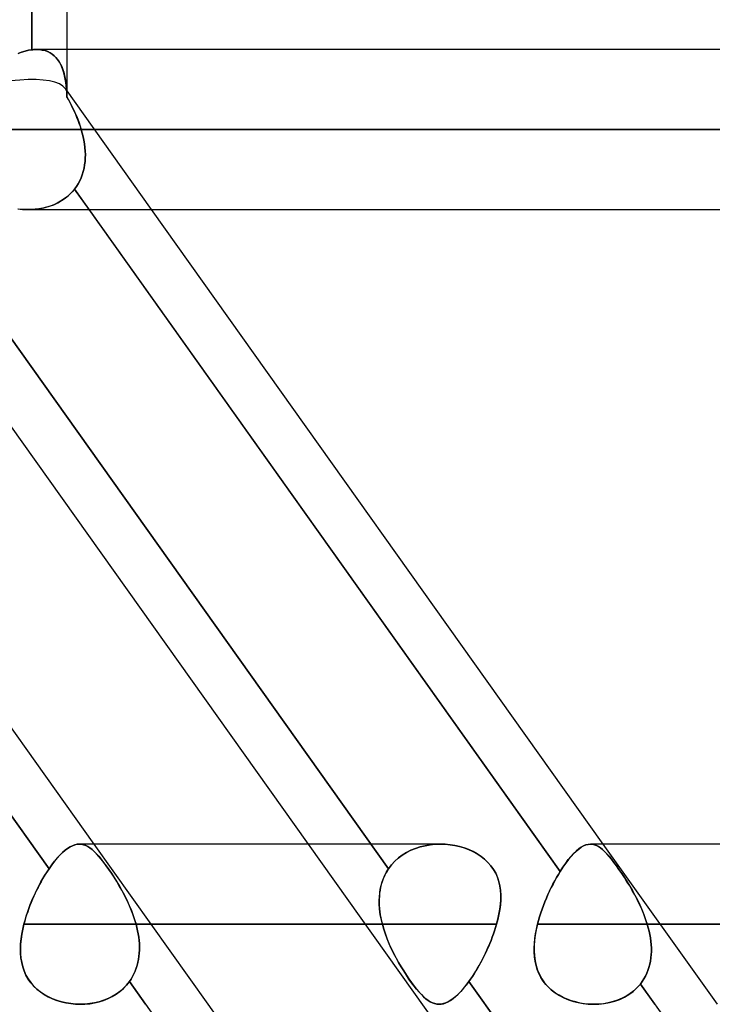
# Model space of a CAD drawing. Header units: millimetres. Extents: x -270 to 270, y -120 to 100.
# Tile 6 of 74: x -153 to -144, y -39 to -27. Entities that reach past the tile are written whole.
import ezdxf

# ---------------------------------------------------------------- set-up
doc = ezdxf.new("R2010")
doc.units = ezdxf.units.MM
doc.layers.add('MAIN-1', color=7, linetype='Continuous')
doc.layers.add('MAIN-2', color=7, linetype='Continuous')

msp = doc.modelspace()

# ---------------------------------------------------------------- linework, layer by layer
at = {"layer": 'MAIN-1'}
for p, q in [((-152.456, -27.485), (-152.456, -19.493)), ((-152.013, -27.481), (-152.013, -19.496)), ((-152.587, -27.515), (-152.542, -27.501)), ((-152.542, -27.501), (-152.498, -27.491)), ((-152.498, -27.491), (-152.456, -27.485)), ((-152.456, -27.485), (-152.446, -27.484)), ((-152.446, -27.484), (-152.437, -27.483)), ((-152.437, -27.483), (-152.427, -27.482)), ((-152.427, -27.482), (-152.418, -27.482)), ((-152.418, -27.482), (-152.408, -27.481)), ((-152.408, -27.481), (-152.399, -27.481)), ((152.399, -27.481), (-152.399, -27.481)), ((-152.632, -27.531), (-152.587, -27.515)), ((-153.345, -28.489), (153.345, -28.489)), ((-140.507, -49.366), (-154.755, -29.366)), ((-152.241, -37.79), (-158.15, -29.496)), ((-151.674, -37.481), (-157.363, -29.496)), ((-152.569, -29.494), (-152.621, -29.489)), ((-152.517, -29.496), (-152.569, -29.494)), ((-152.508, -29.496), (152.508, -29.496)), ((-145.806, -37.823), (-151.738, -29.496)), ((-145.263, -37.481), (-150.951, -29.496)), ((-152.039, -37.558), (-152.007, -37.534)), ((-152.007, -37.534), (-151.976, -37.515)), ((-151.976, -37.515), (-151.946, -37.5)), ((-151.946, -37.5), (-151.916, -37.489)), ((-151.916, -37.489), (-151.887, -37.483)), ((-151.887, -37.483), (-151.859, -37.481)), ((-148.974, -37.481), (-151.86, -37.481)), ((-147.316, -37.481), (-147.316, -37.481)), ((-147.316, -37.481), (-147.316, -37.481)), ((-147.316, -37.481), (-147.315, -37.481)), ((-147.315, -37.481), (-147.315, -37.481)), ((-147.315, -37.481), (-147.315, -37.481)), ((-147.315, -37.481), (-147.315, -37.481)), ((-145.573, -37.542), (-145.542, -37.52)), ((-145.542, -37.52), (-145.512, -37.503)), ((-145.512, -37.503), (-145.483, -37.491)), ((-145.483, -37.491), (-145.454, -37.484)), ((-145.454, -37.484), (-145.427, -37.481)), ((145.425, -37.481), (-145.425, -37.481)), ((-152.173, -37.697), (-152.139, -37.656)), ((-152.139, -37.656), (-152.105, -37.619)), ((-152.105, -37.619), (-152.072, -37.586)), ((-152.072, -37.586), (-152.039, -37.558)), ((-145.704, -37.676), (-145.67, -37.636)), ((-145.67, -37.636), (-145.637, -37.6)), ((-145.637, -37.6), (-145.605, -37.568)), ((-145.605, -37.568), (-145.573, -37.542)), ((-152.241, -37.79), (-152.207, -37.741)), ((-152.207, -37.741), (-152.173, -37.697)), ((-145.806, -37.823), (-145.771, -37.77)), ((-145.771, -37.77), (-145.737, -37.721)), ((-145.737, -37.721), (-145.704, -37.676)), ((-152.343, -37.956), (-152.318, -37.912)), ((-152.318, -37.912), (-152.293, -37.87)), ((-152.293, -37.87), (-152.267, -37.829)), ((-152.267, -37.829), (-152.241, -37.79)), ((-145.874, -37.942), (-145.852, -37.901)), ((-145.852, -37.901), (-145.829, -37.862)), ((-145.829, -37.862), (-145.806, -37.823)), ((-152.391, -38.047), (-152.367, -38.001)), ((-152.367, -38.001), (-152.343, -37.956)), ((-145.939, -38.071), (-145.918, -38.027)), ((-145.918, -38.027), (-145.897, -37.984)), ((-145.897, -37.984), (-145.874, -37.942)), ((-152.457, -38.191), (-152.436, -38.143)), ((-152.436, -38.143), (-152.414, -38.094)), ((-152.414, -38.094), (-152.391, -38.047)), ((-145.98, -38.161), (-145.96, -38.116)), ((-145.96, -38.116), (-145.939, -38.071)), ((-152.496, -38.29), (-152.477, -38.24)), ((-152.477, -38.24), (-152.457, -38.191)), ((-146.034, -38.301), (-146.017, -38.254)), ((-146.017, -38.254), (-145.999, -38.207)), ((-145.999, -38.207), (-145.98, -38.161)), ((-152.544, -38.439), (-152.529, -38.389)), ((-152.529, -38.389), (-152.513, -38.339)), ((-152.513, -38.339), (-152.496, -38.29)), ((-146.078, -38.442), (-146.065, -38.395)), ((-146.065, -38.395), (-146.05, -38.347)), ((-146.05, -38.347), (-146.034, -38.301)), ((-152.572, -38.551), (-152.558, -38.489)), ((-152.558, -38.489), (-152.544, -38.439)), ((-152.558, -38.489), (-148.256, -38.489)), ((-146.105, -38.549), (-146.091, -38.489)), ((-146.091, -38.489), (-146.078, -38.442)), ((-146.091, -38.489), (146.091, -38.489)), ((-152.593, -38.674), (-152.584, -38.612)), ((-152.584, -38.612), (-152.572, -38.551)), ((-146.125, -38.667), (-146.116, -38.608)), ((-146.116, -38.608), (-146.105, -38.549)), ((-152.601, -38.795), (-152.599, -38.735)), ((-152.599, -38.735), (-152.593, -38.674)), ((-146.134, -38.784), (-146.131, -38.726)), ((-146.131, -38.726), (-146.125, -38.667)), ((-152.6, -38.854), (-152.601, -38.795)), ((-152.595, -38.912), (-152.6, -38.854)), ((-146.133, -38.842), (-146.134, -38.784)), ((-146.129, -38.898), (-146.133, -38.842)), ((-146.122, -38.953), (-146.129, -38.898)), ((-152.586, -38.969), (-152.595, -38.912)), ((-152.573, -39.024), (-152.586, -38.969)), ((-152.555, -39.077), (-152.573, -39.024)), ((-146.11, -39.007), (-146.122, -38.953)), ((-146.094, -39.059), (-146.11, -39.007)), ((-152.532, -39.129), (-152.555, -39.077)), ((-152.504, -39.178), (-152.532, -39.129)), ((-146.074, -39.109), (-146.094, -39.059)), ((-146.049, -39.157), (-146.074, -39.109)), ((-152.471, -39.224), (-152.504, -39.178)), ((-152.435, -39.267), (-152.471, -39.224)), ((-152.394, -39.306), (-152.435, -39.267)), ((-146.02, -39.203), (-146.049, -39.157)), ((-145.986, -39.245), (-146.02, -39.203)), ((-145.949, -39.284), (-145.986, -39.245)), ((-152.349, -39.342), (-152.394, -39.306)), ((-152.301, -39.374), (-152.349, -39.342)), ((-152.25, -39.403), (-152.301, -39.374)), ((-145.909, -39.321), (-145.949, -39.284)), ((-145.865, -39.354), (-145.909, -39.321)), ((-145.818, -39.383), (-145.865, -39.354)), ((-145.768, -39.41), (-145.818, -39.383)), ((-152.196, -39.428), (-152.25, -39.403)), ((-152.141, -39.449), (-152.196, -39.428)), ((-152.084, -39.466), (-152.141, -39.449)), ((-152.026, -39.479), (-152.084, -39.466)), ((-151.968, -39.488), (-152.026, -39.479)), ((-151.908, -39.494), (-151.968, -39.488)), ((-151.849, -39.496), (-151.908, -39.494)), ((-144.712, -47.253), (-150.239, -39.496)), ((-145.717, -39.432), (-145.768, -39.41)), ((-145.664, -39.452), (-145.717, -39.432)), ((-145.61, -39.467), (-145.664, -39.452)), ((-145.555, -39.48), (-145.61, -39.467)), ((-145.499, -39.489), (-145.555, -39.48)), ((-145.443, -39.494), (-145.499, -39.489)), ((-145.386, -39.496), (-145.443, -39.494))]:
    msp.add_line(p, q, dxfattribs=at)
at = {"layer": 'MAIN-2'}
for p, q in [((-152.456, -19.493), (-152.456, -27.485)), ((-152.542, -27.501), (-152.587, -27.515)), ((-152.498, -27.491), (-152.542, -27.501)), ((-152.456, -27.485), (-152.498, -27.491)), ((-152.446, -27.484), (-152.456, -27.485)), ((-152.436, -27.483), (-152.446, -27.484)), ((-152.427, -27.482), (-152.436, -27.483)), ((-152.418, -27.482), (-152.427, -27.482)), ((-152.408, -27.481), (-152.418, -27.482)), ((-152.399, -27.481), (-152.408, -27.481)), ((-152.361, -27.483), (-152.399, -27.481)), ((-152.399, -27.481), (-152.362, -27.483)), ((-152.362, -27.483), (-152.326, -27.488)), ((-152.325, -27.488), (-152.361, -27.483)), ((-152.326, -27.488), (-152.292, -27.496)), ((-152.29, -27.496), (-152.325, -27.488)), ((-152.292, -27.496), (-152.26, -27.507)), ((-152.258, -27.508), (-152.29, -27.496)), ((-152.013, -28.044), (-152.013, -27.481)), ((-152.587, -27.515), (-152.632, -27.531)), ((-152.26, -27.507), (-152.23, -27.521)), ((-152.228, -27.523), (-152.258, -27.508)), ((-152.23, -27.521), (-152.203, -27.539)), ((-152.2, -27.541), (-152.228, -27.523)), ((-152.203, -27.539), (-152.177, -27.559)), ((-152.175, -27.561), (-152.2, -27.541)), ((-152.177, -27.559), (-152.154, -27.581)), ((-152.151, -27.585), (-152.175, -27.561)), ((-152.154, -27.581), (-152.133, -27.607)), ((-152.13, -27.611), (-152.151, -27.585)), ((-152.133, -27.607), (-152.114, -27.635)), ((-152.111, -27.639), (-152.13, -27.611)), ((-152.114, -27.635), (-152.097, -27.665)), ((-152.094, -27.67), (-152.111, -27.639)), ((-152.097, -27.665), (-152.082, -27.697)), ((-152.079, -27.703), (-152.094, -27.67)), ((-152.082, -27.697), (-152.069, -27.732)), ((-152.066, -27.738), (-152.079, -27.703)), ((-152.069, -27.732), (-152.057, -27.768)), ((-152.055, -27.775), (-152.066, -27.738)), ((-152.057, -27.768), (-152.047, -27.807)), ((-152.046, -27.814), (-152.055, -27.775)), ((-152.047, -27.807), (-152.039, -27.847)), ((-152.038, -27.854), (-152.046, -27.814)), ((-152.039, -27.847), (-152.032, -27.889)), ((-152.032, -27.895), (-152.038, -27.854)), ((-150.951, -29.496), (-152.035, -27.974)), ((-152.032, -27.889), (-152.027, -27.933)), ((-152.026, -27.938), (-152.032, -27.895)), ((-152.027, -27.933), (-152.023, -27.979)), ((-152.022, -27.982), (-152.026, -27.938)), ((-152.023, -27.979), (-152.019, -28.027)), ((-152.019, -28.028), (-152.022, -27.982)), ((-152.019, -28.027), (-152.017, -28.076)), ((-152.017, -28.076), (-152.019, -28.028)), ((-151.997, -28.112), (-152.017, -28.076)), ((-152.017, -28.076), (-151.995, -28.115)), ((-151.977, -28.148), (-151.997, -28.112)), ((-151.995, -28.115), (-151.974, -28.154)), ((-151.958, -28.185), (-151.977, -28.148)), ((-151.974, -28.154), (-151.954, -28.194)), ((-151.94, -28.222), (-151.958, -28.185)), ((-151.954, -28.194), (-151.934, -28.235)), ((-151.923, -28.26), (-151.94, -28.222)), ((-151.934, -28.235), (-151.915, -28.276)), ((-151.906, -28.298), (-151.923, -28.26)), ((-151.915, -28.276), (-151.897, -28.318)), ((-151.89, -28.336), (-151.906, -28.298)), ((-151.897, -28.318), (-151.88, -28.36)), ((-151.875, -28.374), (-151.89, -28.336)), ((-151.88, -28.36), (-151.864, -28.403)), ((153.345, -28.489), (-153.345, -28.489)), ((-151.861, -28.412), (-151.875, -28.374)), ((-151.864, -28.403), (-151.849, -28.446)), ((-151.847, -28.45), (-151.861, -28.412)), ((-151.849, -28.446), (-151.835, -28.489)), ((-151.835, -28.489), (-151.847, -28.45)), ((-151.835, -28.489), (-151.823, -28.534)), ((151.835, -28.489), (-151.835, -28.489)), ((-151.835, -28.489), (151.835, -28.489)), ((-151.823, -28.534), (-151.835, -28.489)), ((-151.823, -28.534), (-151.812, -28.579)), ((-151.812, -28.579), (-151.823, -28.534)), ((-151.812, -28.579), (-151.802, -28.624)), ((-151.802, -28.624), (-151.812, -28.579)), ((-151.802, -28.624), (-151.795, -28.669)), ((-151.795, -28.67), (-151.802, -28.624)), ((-151.795, -28.669), (-151.789, -28.714)), ((-151.789, -28.714), (-151.795, -28.67)), ((-151.789, -28.714), (-151.786, -28.759)), ((-151.786, -28.759), (-151.789, -28.714)), ((-151.785, -28.848), (-151.788, -28.891)), ((-151.788, -28.891), (-151.785, -28.848)), ((-151.786, -28.759), (-151.784, -28.804)), ((-151.784, -28.804), (-151.786, -28.759)), ((-151.784, -28.804), (-151.785, -28.848)), ((-151.785, -28.848), (-151.784, -28.804)), ((-151.801, -28.976), (-151.811, -29.017)), ((-151.811, -29.017), (-151.801, -28.976)), ((-151.793, -28.934), (-151.801, -28.976)), ((-151.801, -28.976), (-151.793, -28.934)), ((-151.788, -28.891), (-151.793, -28.934)), ((-151.793, -28.934), (-151.788, -28.891)), ((-151.838, -29.096), (-151.855, -29.134)), ((-151.855, -29.134), (-151.838, -29.096)), ((-151.823, -29.057), (-151.838, -29.096)), ((-151.838, -29.096), (-151.823, -29.057)), ((-151.811, -29.017), (-151.823, -29.057)), ((-151.823, -29.057), (-151.811, -29.017)), ((-158.355, -29.209), (-152.241, -37.79)), ((-147.967, -37.79), (-154.08, -29.209)), ((-154.08, -29.209), (-147.967, -37.79)), ((-151.957, -29.28), (-151.922, -29.239)), ((-151.922, -29.239), (-151.952, -29.274)), ((-151.897, -29.205), (-151.922, -29.239)), ((-151.922, -29.239), (-151.897, -29.206)), ((-151.922, -29.239), (-145.806, -37.823)), ((-151.738, -29.496), (-151.922, -29.239)), ((-151.875, -29.171), (-151.897, -29.205)), ((-151.897, -29.206), (-151.875, -29.171)), ((-151.855, -29.134), (-151.875, -29.171)), ((-151.875, -29.171), (-151.855, -29.134)), ((-152.084, -29.383), (-152.039, -29.352)), ((-152.02, -29.338), (-152.058, -29.366)), ((-152.039, -29.352), (-151.996, -29.317)), ((-151.984, -29.307), (-152.02, -29.338)), ((-151.996, -29.317), (-151.957, -29.28)), ((-151.952, -29.274), (-151.984, -29.307)), ((-152.636, -29.487), (-152.577, -29.494)), ((-152.369, -29.486), (-152.418, -29.492)), ((-152.402, -29.49), (-152.345, -29.481)), ((-152.321, -29.477), (-152.369, -29.486)), ((-152.345, -29.481), (-152.289, -29.469)), ((-152.274, -29.465), (-152.321, -29.477)), ((-152.289, -29.469), (-152.235, -29.453)), ((-152.228, -29.451), (-152.274, -29.465)), ((-152.235, -29.453), (-152.183, -29.434)), ((-152.183, -29.434), (-152.228, -29.451)), ((-152.183, -29.434), (-152.132, -29.41)), ((-152.139, -29.414), (-152.183, -29.434)), ((-152.098, -29.391), (-152.139, -29.414)), ((-152.132, -29.41), (-152.084, -29.383)), ((-152.058, -29.366), (-152.098, -29.391)), ((-152.577, -29.494), (-152.517, -29.496)), ((-152.467, -29.495), (-152.517, -29.496)), ((-152.517, -29.496), (-152.459, -29.495)), ((-152.418, -29.492), (-152.467, -29.495)), ((-152.459, -29.495), (-152.402, -29.49)), ((-152.007, -37.534), (-152.038, -37.557)), ((-151.976, -37.514), (-152.007, -37.534)), ((-151.945, -37.5), (-151.976, -37.514)), ((-151.916, -37.489), (-151.945, -37.5)), ((-151.887, -37.483), (-151.916, -37.489)), ((-151.859, -37.481), (-151.887, -37.483)), ((-151.831, -37.483), (-151.859, -37.481)), ((-151.859, -37.481), (-151.832, -37.483)), ((-151.832, -37.483), (-151.806, -37.489)), ((-151.805, -37.489), (-151.831, -37.483)), ((-151.806, -37.489), (-151.779, -37.499)), ((-151.778, -37.499), (-151.805, -37.489)), ((-151.779, -37.499), (-151.753, -37.512)), ((-151.752, -37.512), (-151.778, -37.499)), ((-151.753, -37.512), (-151.727, -37.529)), ((-151.726, -37.529), (-151.752, -37.512)), ((-151.727, -37.529), (-151.7, -37.549)), ((-151.699, -37.55), (-151.726, -37.529)), ((-150.239, -39.496), (-151.674, -37.481)), ((-147.318, -37.481), (-148.974, -37.481)), ((-147.687, -37.558), (-147.629, -37.534)), ((-147.627, -37.534), (-147.685, -37.557)), ((-147.629, -37.534), (-147.568, -37.515)), ((-147.567, -37.514), (-147.627, -37.534)), ((-147.568, -37.515), (-147.506, -37.5)), ((-147.505, -37.5), (-147.567, -37.514)), ((-147.506, -37.5), (-147.443, -37.489)), ((-147.442, -37.489), (-147.505, -37.5)), ((-147.443, -37.489), (-147.38, -37.483)), ((-147.378, -37.483), (-147.442, -37.489)), ((-147.38, -37.483), (-147.316, -37.481)), ((-147.315, -37.481), (-147.378, -37.483)), ((-147.315, -37.481), (-147.253, -37.483)), ((-147.253, -37.483), (-147.315, -37.481)), ((-147.253, -37.483), (-147.192, -37.489)), ((-147.191, -37.489), (-147.253, -37.483)), ((-147.192, -37.489), (-147.132, -37.499)), ((-147.131, -37.499), (-147.191, -37.489)), ((-147.132, -37.499), (-147.073, -37.512)), ((-147.072, -37.512), (-147.131, -37.499)), ((-147.073, -37.512), (-147.015, -37.529)), ((-147.014, -37.529), (-147.072, -37.512)), ((-147.015, -37.529), (-146.959, -37.55)), ((-146.958, -37.55), (-147.014, -37.529)), ((-145.572, -37.541), (-145.604, -37.568)), ((-145.541, -37.52), (-145.572, -37.541)), ((-145.511, -37.503), (-145.541, -37.52)), ((-145.482, -37.491), (-145.511, -37.503)), ((-145.454, -37.484), (-145.482, -37.491)), ((-145.426, -37.481), (-145.454, -37.484)), ((-145.427, -37.481), (-145.401, -37.483)), ((-145.4, -37.483), (-145.426, -37.481)), ((-145.401, -37.483), (-145.376, -37.489)), ((-145.375, -37.489), (-145.4, -37.483)), ((-145.376, -37.489), (-145.35, -37.498)), ((-145.349, -37.498), (-145.375, -37.489)), ((-145.35, -37.498), (-145.325, -37.511)), ((-145.324, -37.512), (-145.349, -37.498)), ((-145.325, -37.511), (-145.3, -37.528)), ((-145.299, -37.529), (-145.324, -37.512)), ((-145.3, -37.528), (-145.274, -37.549)), ((-145.273, -37.55), (-145.299, -37.529)), ((-143.827, -39.496), (-145.263, -37.481)), ((-152.138, -37.655), (-152.172, -37.696)), ((-152.104, -37.618), (-152.138, -37.655)), ((-152.071, -37.585), (-152.104, -37.618)), ((-152.038, -37.557), (-152.071, -37.585)), ((-151.7, -37.549), (-151.672, -37.574)), ((-151.672, -37.575), (-151.699, -37.55)), ((-151.672, -37.574), (-151.644, -37.602)), ((-151.643, -37.603), (-151.672, -37.575)), ((-151.644, -37.602), (-151.615, -37.634)), ((-151.614, -37.635), (-151.643, -37.603)), ((-151.615, -37.634), (-151.585, -37.67)), ((-151.584, -37.671), (-151.614, -37.635)), ((-147.843, -37.655), (-147.889, -37.696)), ((-147.889, -37.697), (-147.844, -37.656)), ((-147.844, -37.656), (-147.795, -37.619)), ((-147.794, -37.618), (-147.843, -37.655)), ((-147.795, -37.619), (-147.742, -37.586)), ((-147.741, -37.585), (-147.794, -37.618)), ((-147.742, -37.586), (-147.687, -37.558)), ((-147.685, -37.557), (-147.741, -37.585)), ((-146.959, -37.55), (-146.904, -37.574)), ((-146.903, -37.575), (-146.958, -37.55)), ((-146.904, -37.574), (-146.852, -37.603)), ((-146.851, -37.603), (-146.903, -37.575)), ((-146.852, -37.603), (-146.803, -37.635)), ((-146.802, -37.635), (-146.851, -37.603)), ((-146.803, -37.635), (-146.757, -37.671)), ((-146.757, -37.671), (-146.802, -37.635)), ((-145.669, -37.635), (-145.703, -37.676)), ((-145.636, -37.599), (-145.669, -37.635)), ((-145.604, -37.568), (-145.636, -37.599)), ((-145.274, -37.549), (-145.247, -37.573)), ((-145.247, -37.574), (-145.273, -37.55)), ((-145.247, -37.573), (-145.22, -37.602)), ((-145.219, -37.603), (-145.247, -37.574)), ((-145.22, -37.602), (-145.191, -37.634)), ((-145.19, -37.635), (-145.219, -37.603)), ((-145.191, -37.634), (-145.161, -37.671)), ((-145.161, -37.671), (-145.19, -37.635)), ((-152.207, -37.741), (-152.241, -37.79)), ((-152.172, -37.696), (-152.207, -37.741)), ((-151.585, -37.67), (-151.554, -37.71)), ((-151.553, -37.71), (-151.584, -37.671)), ((-151.554, -37.71), (-151.522, -37.752)), ((-151.522, -37.752), (-151.553, -37.71)), ((-151.489, -37.798), (-151.522, -37.752)), ((-151.522, -37.752), (-151.489, -37.798)), ((-147.967, -37.79), (-147.93, -37.741)), ((-147.93, -37.741), (-147.967, -37.79)), ((-147.889, -37.696), (-147.93, -37.741)), ((-147.93, -37.741), (-147.889, -37.697)), ((-146.757, -37.671), (-146.716, -37.71)), ((-146.716, -37.71), (-146.757, -37.671)), ((-146.716, -37.71), (-146.678, -37.753)), ((-146.679, -37.752), (-146.716, -37.71)), ((-146.646, -37.798), (-146.679, -37.752)), ((-146.678, -37.753), (-146.646, -37.798)), ((-145.771, -37.77), (-145.806, -37.823)), ((-145.737, -37.721), (-145.771, -37.77)), ((-145.703, -37.676), (-145.737, -37.721)), ((-145.13, -37.711), (-145.161, -37.671)), ((-145.161, -37.671), (-145.131, -37.71)), ((-145.131, -37.71), (-145.099, -37.753)), ((-145.098, -37.754), (-145.13, -37.711)), ((-145.099, -37.753), (-145.066, -37.799)), ((-145.066, -37.8), (-145.098, -37.754)), ((-152.302, -37.885), (-152.322, -37.919)), ((-152.282, -37.852), (-152.302, -37.885)), ((-152.262, -37.82), (-152.282, -37.852)), ((-152.241, -37.79), (-152.262, -37.82)), ((-151.456, -37.847), (-151.489, -37.798)), ((-151.489, -37.798), (-151.456, -37.847)), ((-151.423, -37.898), (-151.456, -37.847)), ((-151.456, -37.847), (-151.422, -37.899)), ((-151.39, -37.951), (-151.423, -37.898)), ((-151.422, -37.899), (-151.389, -37.953)), ((-148.048, -37.956), (-148.032, -37.912)), ((-148.02, -37.885), (-148.035, -37.919)), ((-148.032, -37.912), (-148.013, -37.87)), ((-148.004, -37.852), (-148.02, -37.885)), ((-148.013, -37.87), (-147.991, -37.829)), ((-147.986, -37.82), (-148.004, -37.852)), ((-147.991, -37.829), (-147.967, -37.79)), ((-147.967, -37.79), (-147.986, -37.82)), ((-146.646, -37.798), (-146.618, -37.848)), ((-146.618, -37.847), (-146.646, -37.798)), ((-146.596, -37.898), (-146.618, -37.847)), ((-146.618, -37.848), (-146.596, -37.899)), ((-146.579, -37.951), (-146.596, -37.898)), ((-146.596, -37.899), (-146.578, -37.953)), ((-145.852, -37.901), (-145.874, -37.942)), ((-145.829, -37.861), (-145.852, -37.901)), ((-145.806, -37.823), (-145.829, -37.861)), ((-145.066, -37.799), (-145.032, -37.849)), ((-145.032, -37.849), (-145.066, -37.8)), ((-144.998, -37.9), (-145.032, -37.849)), ((-145.032, -37.849), (-144.998, -37.901)), ((-144.965, -37.953), (-144.998, -37.9)), ((-144.998, -37.901), (-144.964, -37.954)), ((-152.379, -38.025), (-152.398, -38.061)), ((-152.361, -37.989), (-152.379, -38.025)), ((-152.341, -37.953), (-152.361, -37.989)), ((-152.322, -37.919), (-152.341, -37.953)), ((-151.357, -38.006), (-151.39, -37.951)), ((-151.389, -37.953), (-151.356, -38.008)), ((-151.325, -38.062), (-151.357, -38.006)), ((-151.356, -38.008), (-151.323, -38.065)), ((-148.067, -38.025), (-148.074, -38.061)), ((-148.071, -38.047), (-148.061, -38.001)), ((-148.058, -37.989), (-148.067, -38.025)), ((-148.061, -38.001), (-148.048, -37.956)), ((-148.047, -37.953), (-148.058, -37.989)), ((-148.035, -37.919), (-148.047, -37.953)), ((-146.566, -38.006), (-146.579, -37.951)), ((-146.578, -37.953), (-146.566, -38.008)), ((-146.558, -38.062), (-146.566, -38.006)), ((-146.566, -38.008), (-146.558, -38.065)), ((-145.918, -38.026), (-145.939, -38.07)), ((-145.896, -37.984), (-145.918, -38.026)), ((-145.874, -37.942), (-145.896, -37.984)), ((-144.931, -38.007), (-144.965, -37.953)), ((-144.964, -37.954), (-144.93, -38.01)), ((-144.899, -38.063), (-144.931, -38.007)), ((-144.93, -38.01), (-144.897, -38.066)), ((-152.433, -38.137), (-152.45, -38.175)), ((-152.416, -38.099), (-152.433, -38.137)), ((-152.398, -38.061), (-152.416, -38.099)), ((-151.294, -38.119), (-151.325, -38.062)), ((-151.323, -38.065), (-151.292, -38.123)), ((-151.265, -38.178), (-151.294, -38.119)), ((-151.292, -38.123), (-151.263, -38.183)), ((-148.083, -38.137), (-148.085, -38.175)), ((-148.085, -38.191), (-148.083, -38.143)), ((-148.083, -38.143), (-148.078, -38.094)), ((-148.079, -38.099), (-148.083, -38.137)), ((-148.074, -38.061), (-148.079, -38.099)), ((-148.078, -38.094), (-148.071, -38.047)), ((-146.555, -38.119), (-146.558, -38.062)), ((-146.558, -38.065), (-146.555, -38.124)), ((-146.555, -38.178), (-146.555, -38.119)), ((-146.555, -38.124), (-146.555, -38.183)), ((-145.98, -38.161), (-145.999, -38.207)), ((-145.96, -38.115), (-145.98, -38.161)), ((-145.939, -38.07), (-145.96, -38.115)), ((-144.867, -38.12), (-144.899, -38.063)), ((-144.897, -38.066), (-144.865, -38.124)), ((-144.836, -38.179), (-144.867, -38.12)), ((-144.865, -38.124), (-144.834, -38.183)), ((-152.482, -38.253), (-152.496, -38.292)), ((-152.466, -38.214), (-152.482, -38.253)), ((-152.45, -38.175), (-152.466, -38.214)), ((-151.237, -38.238), (-151.265, -38.178)), ((-151.263, -38.183), (-151.235, -38.243)), ((-151.21, -38.3), (-151.237, -38.238)), ((-151.235, -38.243), (-151.209, -38.304)), ((-148.085, -38.175), (-148.085, -38.214)), ((-148.084, -38.24), (-148.085, -38.191)), ((-148.085, -38.214), (-148.084, -38.253)), ((-148.081, -38.29), (-148.084, -38.24)), ((-148.084, -38.253), (-148.081, -38.292)), ((-146.559, -38.243), (-146.567, -38.304)), ((-146.566, -38.3), (-146.559, -38.238)), ((-146.559, -38.238), (-146.555, -38.178)), ((-146.555, -38.183), (-146.559, -38.243)), ((-146.017, -38.253), (-146.034, -38.3)), ((-145.999, -38.207), (-146.017, -38.253)), ((-144.807, -38.239), (-144.836, -38.179)), ((-144.834, -38.183), (-144.805, -38.243)), ((-144.779, -38.3), (-144.807, -38.239)), ((-144.805, -38.243), (-144.778, -38.304)), ((-152.524, -38.37), (-152.536, -38.41)), ((-152.51, -38.331), (-152.524, -38.37)), ((-152.496, -38.292), (-152.51, -38.331)), ((-151.186, -38.362), (-151.21, -38.3)), ((-151.209, -38.304), (-151.185, -38.365)), ((-151.164, -38.425), (-151.186, -38.362)), ((-151.185, -38.365), (-151.164, -38.427)), ((-148.075, -38.339), (-148.081, -38.29)), ((-148.081, -38.292), (-148.076, -38.331)), ((-148.076, -38.331), (-148.071, -38.37)), ((-148.067, -38.389), (-148.075, -38.339)), ((-148.071, -38.37), (-148.064, -38.41)), ((-148.057, -38.439), (-148.067, -38.389)), ((-146.591, -38.425), (-146.577, -38.362)), ((-146.578, -38.365), (-146.591, -38.427)), ((-146.567, -38.304), (-146.578, -38.365)), ((-146.577, -38.362), (-146.566, -38.3)), ((-146.065, -38.394), (-146.078, -38.442)), ((-146.05, -38.347), (-146.065, -38.394)), ((-146.034, -38.3), (-146.05, -38.347)), ((-144.754, -38.362), (-144.779, -38.3)), ((-144.778, -38.304), (-144.753, -38.365)), ((-144.73, -38.425), (-144.754, -38.362)), ((-144.753, -38.365), (-144.73, -38.427)), ((-152.558, -38.489), (-152.573, -38.552)), ((-152.547, -38.449), (-152.558, -38.489)), ((-148.045, -38.489), (-152.558, -38.489)), ((-152.536, -38.41), (-152.547, -38.449)), ((-151.145, -38.489), (-151.164, -38.425)), ((-151.164, -38.427), (-151.145, -38.489)), ((-151.145, -38.489), (-151.135, -38.529)), ((-146.607, -38.489), (-151.145, -38.489)), ((-151.145, -38.489), (-146.607, -38.489)), ((-151.135, -38.53), (-151.145, -38.489)), ((-151.135, -38.529), (-151.126, -38.57)), ((-151.126, -38.571), (-151.135, -38.53)), ((-148.256, -38.489), (-148.045, -38.489)), ((-148.064, -38.41), (-148.055, -38.449)), ((-148.045, -38.489), (-148.057, -38.439)), ((-148.055, -38.449), (-148.045, -38.489)), ((-148.045, -38.489), (-148.027, -38.552)), ((-148.028, -38.551), (-148.045, -38.489)), ((-146.619, -38.529), (-146.632, -38.57)), ((-146.632, -38.571), (-146.619, -38.53)), ((-146.619, -38.53), (-146.607, -38.489)), ((-146.607, -38.489), (-146.619, -38.529)), ((-146.607, -38.489), (-146.591, -38.425)), ((-146.591, -38.427), (-146.607, -38.489)), ((-146.091, -38.489), (-146.107, -38.558)), ((-146.078, -38.442), (-146.091, -38.489)), ((146.091, -38.489), (-146.091, -38.489)), ((-144.71, -38.489), (-144.73, -38.425)), ((-144.73, -38.427), (-144.71, -38.489)), ((-144.71, -38.489), (-144.698, -38.532)), ((144.71, -38.489), (-144.71, -38.489)), ((-144.71, -38.489), (144.71, -38.489)), ((-144.698, -38.532), (-144.71, -38.489)), ((-144.698, -38.532), (-144.687, -38.574)), ((-144.687, -38.575), (-144.698, -38.532)), ((-152.584, -38.615), (-152.593, -38.677)), ((-152.573, -38.552), (-152.584, -38.615)), ((-151.126, -38.57), (-151.118, -38.611)), ((-151.118, -38.611), (-151.126, -38.571)), ((-151.118, -38.611), (-151.112, -38.652)), ((-151.112, -38.652), (-151.118, -38.611)), ((-151.112, -38.652), (-151.107, -38.692)), ((-151.107, -38.693), (-151.112, -38.652)), ((-148.007, -38.612), (-148.028, -38.551)), ((-148.027, -38.552), (-148.007, -38.615)), ((-147.984, -38.674), (-148.007, -38.612)), ((-148.007, -38.615), (-147.983, -38.677)), ((-146.677, -38.693), (-146.661, -38.652)), ((-146.661, -38.652), (-146.677, -38.692)), ((-146.661, -38.652), (-146.646, -38.611)), ((-146.646, -38.611), (-146.661, -38.652)), ((-146.632, -38.57), (-146.646, -38.611)), ((-146.646, -38.611), (-146.632, -38.571)), ((-146.119, -38.626), (-146.128, -38.693)), ((-146.107, -38.558), (-146.119, -38.626)), ((-144.687, -38.574), (-144.678, -38.617)), ((-144.678, -38.618), (-144.687, -38.575)), ((-144.678, -38.617), (-144.67, -38.66)), ((-144.67, -38.661), (-144.678, -38.618)), ((-152.599, -38.738), (-152.602, -38.798)), ((-152.593, -38.677), (-152.599, -38.738)), ((-151.107, -38.692), (-151.104, -38.733)), ((-151.104, -38.733), (-151.107, -38.693)), ((-151.104, -38.733), (-151.103, -38.773)), ((-151.103, -38.774), (-151.104, -38.733)), ((-151.103, -38.773), (-151.103, -38.813)), ((-151.103, -38.814), (-151.103, -38.774)), ((-147.959, -38.735), (-147.984, -38.674)), ((-147.983, -38.677), (-147.958, -38.738)), ((-147.932, -38.795), (-147.959, -38.735)), ((-147.958, -38.738), (-147.931, -38.798)), ((-146.71, -38.773), (-146.728, -38.813)), ((-146.728, -38.814), (-146.711, -38.774)), ((-146.711, -38.774), (-146.693, -38.733)), ((-146.693, -38.733), (-146.71, -38.773)), ((-146.677, -38.692), (-146.693, -38.733)), ((-146.693, -38.733), (-146.677, -38.693)), ((-146.133, -38.76), (-146.134, -38.825)), ((-146.128, -38.693), (-146.133, -38.76)), ((-144.67, -38.66), (-144.665, -38.703)), ((-144.664, -38.704), (-144.67, -38.661)), ((-144.665, -38.703), (-144.661, -38.745)), ((-144.66, -38.746), (-144.664, -38.704)), ((-144.661, -38.745), (-144.658, -38.788)), ((-144.658, -38.789), (-144.66, -38.746)), ((-152.602, -38.798), (-152.6, -38.857)), ((-152.6, -38.857), (-152.595, -38.914)), ((-151.109, -38.892), (-151.115, -38.93)), ((-151.115, -38.931), (-151.109, -38.893)), ((-151.105, -38.853), (-151.109, -38.892)), ((-151.109, -38.893), (-151.105, -38.853)), ((-151.103, -38.813), (-151.105, -38.853)), ((-151.105, -38.853), (-151.103, -38.814)), ((-147.903, -38.854), (-147.932, -38.795)), ((-147.931, -38.798), (-147.902, -38.857)), ((-147.873, -38.912), (-147.903, -38.854)), ((-147.902, -38.857), (-147.872, -38.914)), ((-146.786, -38.931), (-146.766, -38.893)), ((-146.766, -38.892), (-146.785, -38.93)), ((-146.766, -38.893), (-146.747, -38.853)), ((-146.747, -38.853), (-146.766, -38.892)), ((-146.728, -38.813), (-146.747, -38.853)), ((-146.747, -38.853), (-146.728, -38.814)), ((-146.134, -38.825), (-146.13, -38.888)), ((-146.13, -38.888), (-146.122, -38.95)), ((-144.66, -38.871), (-144.664, -38.912)), ((-144.664, -38.913), (-144.66, -38.872)), ((-144.658, -38.83), (-144.66, -38.871)), ((-144.66, -38.872), (-144.658, -38.831)), ((-144.658, -38.788), (-144.658, -38.83)), ((-144.658, -38.831), (-144.658, -38.789)), ((-152.595, -38.914), (-152.586, -38.97)), ((-152.586, -38.97), (-152.573, -39.025)), ((-152.573, -39.025), (-152.555, -39.077)), ((-151.144, -39.042), (-151.132, -39.006)), ((-151.132, -39.005), (-151.143, -39.042)), ((-151.122, -38.968), (-151.132, -39.005)), ((-151.132, -39.006), (-151.122, -38.969)), ((-151.115, -38.93), (-151.122, -38.968)), ((-151.122, -38.969), (-151.115, -38.931)), ((-147.841, -38.969), (-147.873, -38.912)), ((-147.872, -38.914), (-147.841, -38.97)), ((-147.809, -39.024), (-147.841, -38.969)), ((-147.841, -38.97), (-147.809, -39.025)), ((-147.776, -39.077), (-147.809, -39.024)), ((-147.809, -39.025), (-147.776, -39.077)), ((-146.826, -39.005), (-146.847, -39.042)), ((-146.847, -39.042), (-146.826, -39.006)), ((-146.805, -38.968), (-146.826, -39.005)), ((-146.826, -39.006), (-146.806, -38.969)), ((-146.806, -38.969), (-146.786, -38.931)), ((-146.785, -38.93), (-146.805, -38.968)), ((-146.122, -38.95), (-146.109, -39.01)), ((-146.109, -39.01), (-146.091, -39.068)), ((-144.678, -38.992), (-144.688, -39.031)), ((-144.688, -39.032), (-144.678, -38.993)), ((-144.67, -38.953), (-144.678, -38.992)), ((-144.678, -38.993), (-144.67, -38.954)), ((-144.664, -38.912), (-144.67, -38.953)), ((-144.67, -38.954), (-144.664, -38.913)), ((-152.555, -39.077), (-152.532, -39.128)), ((-152.532, -39.128), (-152.504, -39.177)), ((-151.19, -39.146), (-151.209, -39.178)), ((-151.209, -39.178), (-151.19, -39.146)), ((-151.172, -39.112), (-151.19, -39.146)), ((-151.19, -39.146), (-151.172, -39.112)), ((-151.157, -39.077), (-151.172, -39.112)), ((-151.172, -39.112), (-151.157, -39.078)), ((-151.143, -39.042), (-151.157, -39.077)), ((-151.157, -39.078), (-151.144, -39.042)), ((-147.776, -39.077), (-147.743, -39.128)), ((-147.743, -39.129), (-147.776, -39.077)), ((-147.743, -39.128), (-147.71, -39.177)), ((-147.71, -39.178), (-147.743, -39.129)), ((-146.934, -39.178), (-146.912, -39.146)), ((-146.912, -39.146), (-146.934, -39.178)), ((-146.912, -39.146), (-146.89, -39.112)), ((-146.89, -39.112), (-146.912, -39.146)), ((-146.868, -39.077), (-146.89, -39.112)), ((-146.89, -39.112), (-146.868, -39.078)), ((-146.868, -39.078), (-146.847, -39.042)), ((-146.847, -39.042), (-146.868, -39.077)), ((-146.091, -39.068), (-146.067, -39.123)), ((-146.067, -39.123), (-146.037, -39.176)), ((-144.732, -39.141), (-144.752, -39.176)), ((-144.752, -39.176), (-144.733, -39.142)), ((-144.733, -39.142), (-144.716, -39.106)), ((-144.715, -39.106), (-144.732, -39.141)), ((-144.716, -39.106), (-144.701, -39.07)), ((-144.701, -39.069), (-144.715, -39.106)), ((-144.688, -39.031), (-144.701, -39.069)), ((-144.701, -39.07), (-144.688, -39.032)), ((-152.504, -39.177), (-152.472, -39.223)), ((-152.472, -39.223), (-152.436, -39.266)), ((-152.436, -39.266), (-152.395, -39.305)), ((-151.306, -39.296), (-151.266, -39.254)), ((-151.266, -39.254), (-151.305, -39.295)), ((-151.23, -39.209), (-151.266, -39.254)), ((-151.266, -39.254), (-151.23, -39.209)), ((-151.209, -39.178), (-151.23, -39.209)), ((-151.23, -39.209), (-151.209, -39.178)), ((-151.23, -39.209), (-145.117, -47.79)), ((-151.026, -39.496), (-151.23, -39.209)), ((-147.71, -39.177), (-147.678, -39.223)), ((-147.677, -39.224), (-147.71, -39.178)), ((-147.678, -39.223), (-147.646, -39.266)), ((-147.645, -39.267), (-147.677, -39.224)), ((-147.646, -39.266), (-147.615, -39.305)), ((-147.614, -39.306), (-147.645, -39.267)), ((-147.023, -39.296), (-146.989, -39.254)), ((-146.989, -39.254), (-147.023, -39.295)), ((-146.989, -39.254), (-146.956, -39.209)), ((-146.956, -39.209), (-146.989, -39.254)), ((-146.956, -39.209), (-146.934, -39.178)), ((-146.934, -39.178), (-146.956, -39.209)), ((-140.842, -47.79), (-146.956, -39.209)), ((-146.956, -39.209), (-140.842, -47.79)), ((-146.037, -39.176), (-146.002, -39.226)), ((-146.002, -39.226), (-145.962, -39.272)), ((-145.962, -39.272), (-145.918, -39.313)), ((-144.839, -39.289), (-144.796, -39.241)), ((-144.796, -39.241), (-144.835, -39.284)), ((-144.773, -39.209), (-144.796, -39.241)), ((-144.796, -39.241), (-144.773, -39.209)), ((-144.796, -39.241), (-138.68, -47.826)), ((-144.614, -39.496), (-144.796, -39.241)), ((-144.752, -39.176), (-144.773, -39.209)), ((-144.773, -39.209), (-144.752, -39.176)), ((-152.395, -39.305), (-152.351, -39.341)), ((-152.351, -39.341), (-152.302, -39.373)), ((-152.302, -39.373), (-152.252, -39.402)), ((-151.499, -39.425), (-151.446, -39.398)), ((-151.445, -39.398), (-151.498, -39.424)), ((-151.446, -39.398), (-151.396, -39.368)), ((-151.395, -39.368), (-151.445, -39.398)), ((-151.396, -39.368), (-151.349, -39.334)), ((-151.349, -39.333), (-151.395, -39.368)), ((-151.305, -39.295), (-151.349, -39.333)), ((-151.349, -39.334), (-151.306, -39.296)), ((-147.615, -39.305), (-147.584, -39.341)), ((-147.583, -39.342), (-147.614, -39.306)), ((-147.584, -39.341), (-147.554, -39.373)), ((-147.553, -39.374), (-147.583, -39.342)), ((-147.554, -39.373), (-147.525, -39.402)), ((-147.524, -39.403), (-147.553, -39.374)), ((-147.154, -39.425), (-147.122, -39.398)), ((-147.121, -39.398), (-147.153, -39.424)), ((-147.122, -39.398), (-147.089, -39.368)), ((-147.089, -39.368), (-147.121, -39.398)), ((-147.056, -39.333), (-147.089, -39.368)), ((-147.089, -39.368), (-147.056, -39.334)), ((-147.023, -39.295), (-147.056, -39.333)), ((-147.056, -39.334), (-147.023, -39.296)), ((-145.918, -39.313), (-145.868, -39.351)), ((-145.868, -39.351), (-145.815, -39.385)), ((-145.815, -39.385), (-145.759, -39.414)), ((-144.974, -39.393), (-145.027, -39.421)), ((-144.996, -39.405), (-144.94, -39.372)), ((-144.924, -39.361), (-144.974, -39.393)), ((-144.94, -39.372), (-144.887, -39.333)), ((-144.877, -39.325), (-144.924, -39.361)), ((-144.887, -39.333), (-144.839, -39.289)), ((-144.835, -39.284), (-144.877, -39.325)), ((-152.252, -39.402), (-152.198, -39.427)), ((-152.198, -39.427), (-152.143, -39.448)), ((-152.143, -39.448), (-152.086, -39.465)), ((-152.086, -39.465), (-152.028, -39.479)), ((-152.028, -39.479), (-151.969, -39.488)), ((-151.969, -39.488), (-151.91, -39.494)), ((-151.91, -39.494), (-151.85, -39.496)), ((-151.85, -39.496), (-151.789, -39.494)), ((-151.788, -39.494), (-151.849, -39.496)), ((-151.789, -39.494), (-151.728, -39.489)), ((-151.727, -39.488), (-151.788, -39.494)), ((-151.728, -39.489), (-151.669, -39.479)), ((-151.668, -39.478), (-151.727, -39.488)), ((-151.669, -39.479), (-151.611, -39.465)), ((-151.609, -39.464), (-151.668, -39.478)), ((-151.611, -39.465), (-151.554, -39.447)), ((-151.553, -39.446), (-151.609, -39.464)), ((-151.554, -39.447), (-151.499, -39.425)), ((-151.498, -39.424), (-151.553, -39.446)), ((-147.525, -39.402), (-147.497, -39.427)), ((-147.496, -39.428), (-147.524, -39.403)), ((-147.497, -39.427), (-147.469, -39.448)), ((-147.468, -39.449), (-147.496, -39.428)), ((-147.469, -39.448), (-147.441, -39.465)), ((-147.441, -39.466), (-147.468, -39.449)), ((-147.441, -39.465), (-147.414, -39.479)), ((-147.413, -39.479), (-147.441, -39.466)), ((-147.414, -39.479), (-147.387, -39.488)), ((-147.386, -39.488), (-147.413, -39.479)), ((-147.387, -39.488), (-147.36, -39.494)), ((-147.359, -39.494), (-147.386, -39.488)), ((-147.36, -39.494), (-147.332, -39.496)), ((-147.332, -39.496), (-147.359, -39.494)), ((-147.332, -39.496), (-147.304, -39.494)), ((-147.303, -39.494), (-147.332, -39.496)), ((-147.304, -39.494), (-147.275, -39.489)), ((-147.274, -39.488), (-147.303, -39.494)), ((-147.275, -39.489), (-147.245, -39.479)), ((-147.245, -39.478), (-147.274, -39.488)), ((-147.215, -39.464), (-147.245, -39.478)), ((-147.245, -39.479), (-147.216, -39.465)), ((-147.216, -39.465), (-147.185, -39.447)), ((-147.184, -39.446), (-147.215, -39.464)), ((-147.185, -39.447), (-147.154, -39.425)), ((-147.153, -39.424), (-147.184, -39.446)), ((-145.759, -39.414), (-145.701, -39.439)), ((-145.701, -39.439), (-145.64, -39.459)), ((-145.64, -39.459), (-145.579, -39.475)), ((-145.579, -39.475), (-145.516, -39.486)), ((-145.516, -39.486), (-145.452, -39.493)), ((-145.452, -39.493), (-145.388, -39.496)), ((-145.388, -39.496), (-145.319, -39.494)), ((-145.324, -39.495), (-145.386, -39.496)), ((-145.262, -39.489), (-145.324, -39.495)), ((-145.319, -39.494), (-145.251, -39.487)), ((-145.2, -39.478), (-145.262, -39.489)), ((-145.251, -39.487), (-145.184, -39.475)), ((-145.141, -39.463), (-145.2, -39.478)), ((-145.184, -39.475), (-145.119, -39.457)), ((-145.083, -39.444), (-145.141, -39.463)), ((-145.119, -39.457), (-145.056, -39.434)), ((-145.027, -39.421), (-145.083, -39.444)), ((-145.056, -39.434), (-144.996, -39.405))]:
    msp.add_line(p, q, dxfattribs=at)
for start_param, end_param in [(0.084075, 1.589012), (0.084075, 1.589012), (-0.087984, 0.084075), (-0.087984, 0.084075), (-0.15529, -0.087984), (-0.15529, -0.087984)]:
    msp.add_ellipse((-153.524, -28.489), major_axis=(1.506, 0.481), ratio=0.269104, start_param=start_param, end_param=end_param, dxfattribs=at)

doc.saveas('drawing.dxf')
